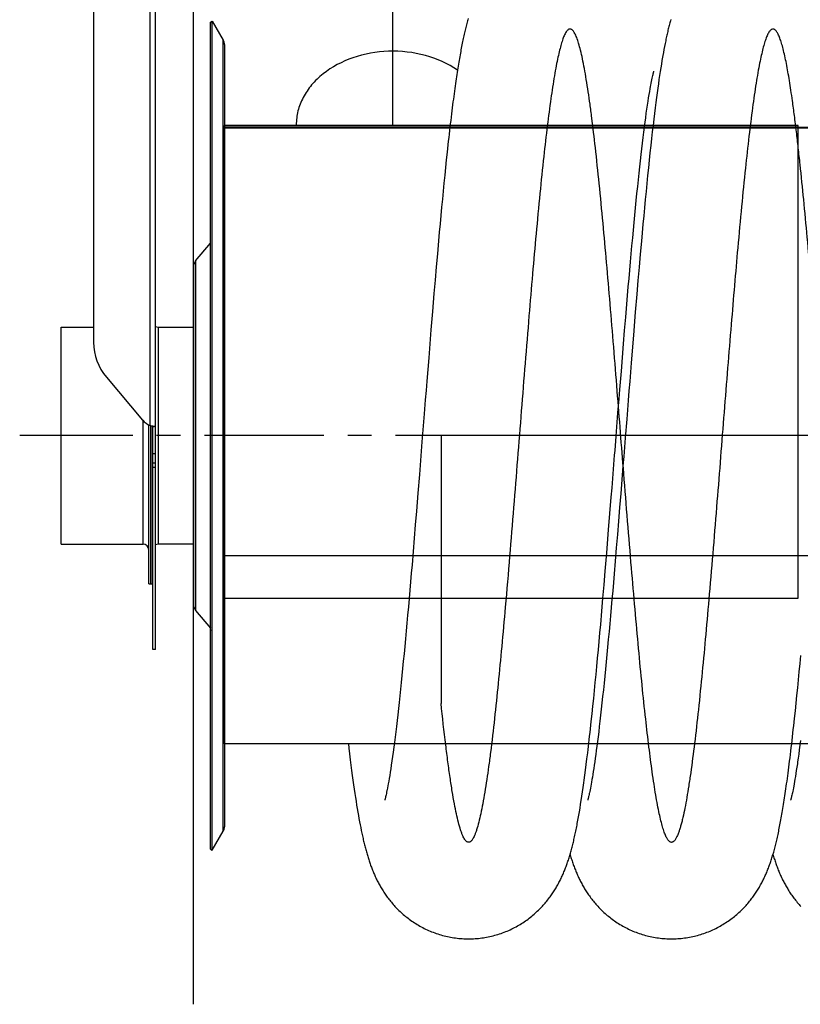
# Model space of a CAD drawing. Extents: x 0 to 420, y -81 to 390.
# Tile 12 of 18: x 150 to 207, y 165 to 236. Entities that reach past the tile are written whole.
import ezdxf

# ---------------------------------------------------------------- set-up
doc = ezdxf.new("R2010")
doc.units = 0
doc.header["$LTSCALE"] = 23.1
doc.linetypes.add('CENTER', pattern=[0.6, 0.375, -0.075, 0.075, -0.075])
for name, color, linetype in [('110528_DXF_CONTINUOUS_LINE', 7, 'CONTINUOUS'), ('110528_DXF_DIMENSION', 7, 'CONTINUOUS'), ('110534_DXF_CONTINUOUS_LINE', 7, 'CONTINUOUS'), ('110591_DXF_CONTINUOUS_LINE', 7, 'CONTINUOUS'), ('110651_DXF_CONTINUOUS_LINE', 7, 'CONTINUOUS'), ('112850_DXF_CONTINUOUS_LINE', 7, 'CONTINUOUS'), ('AG_HOSE_125_DXF_CONTINUOUS', 7, 'CONTINUOUS'), ('ASE_65_125-5_DXF_AXIS', 7, 'CONTINUOUS')]:
    doc.layers.add(name, color=color, linetype=linetype)

msp = doc.modelspace()

# ---------------------------------------------------------------- linework, layer by layer
at = {"layer": '110528_DXF_CONTINUOUS_LINE', "color": 7, "linetype": 'CONTINUOUS'}
for p, q in [((164.29894, 235.97431), (164.42885, 236.04931)), ((164.42885, 236.04931), (165.22788, 234.66534)), ((164.42885, 175.89931), (164.42885, 236.04931)), ((165.31497, 234.34015), (165.31497, 177.60847)), ((164.42885, 175.89931), (165.22788, 177.28328)), ((164.29894, 175.97431), (164.42885, 175.89931))]:
    msp.add_line(p, q, dxfattribs=at)
at = {"layer": '110528_DXF_CONTINUOUS_LINE', "color": 3, "linetype": 'CONTINUOUS'}
for p, q in [((164.29894, 175.97431), (164.29894, 235.97431)), ((163.21929, 218.65554), (164.29894, 219.94222)), ((163.06722, 218.23773), (163.06722, 193.71089)), ((163.21929, 193.29308), (164.29894, 192.0064))]:
    msp.add_line(p, q, dxfattribs=at)
at = {"layer": '110528_DXF_CONTINUOUS_LINE', "color": 9, "linetype": 'CONTINUOUS'}
for p, q in [((165.22788, 177.28328), (165.22788, 234.66534)), ((163.21929, 218.65554), (163.21929, 193.29308)), ((164.29894, 191.89016), (164.42885, 191.85495))]:
    msp.add_line(p, q, dxfattribs=at)
at = {"layer": '110528_DXF_CONTINUOUS_LINE', "color": 7, "linetype": 'CONTINUOUS'}
for centre, start, end in [((164.66497, 234.34034), 0, 30), ((164.66497, 177.60828), 330, 360)]:
    msp.add_arc(centre, 0.65, start, end, dxfattribs=at)
at = {"layer": '110528_DXF_CONTINUOUS_LINE', "color": 3, "linetype": 'CONTINUOUS'}
for centre, start, end in [((163.71722, 218.23773), 140, 180), ((163.71722, 193.71089), 180, 220)]:
    msp.add_arc(centre, 0.65, start, end, dxfattribs=at)
at = {"layer": '110528_DXF_DIMENSION', "color": 2, "linetype": 'CONTINUOUS'}
msp.add_line((163.06722, 164.72489), (163.06722, 247.22373), dxfattribs=at)
at = {"layer": '110534_DXF_CONTINUOUS_LINE', "color": 3, "linetype": 'CONTINUOUS'}
for p, q in [((155.81722, 254.52932), (155.81722, 212.7493)), ((160.31722, 206.65118), (160.31722, 254.57431)), ((156.75304, 210.20679), (159.3814, 207.10933)), ((159.3814, 207.10933), (159.38231, 207.10825)), ((160.31722, 190.47431), (160.31722, 206.65118))]:
    msp.add_line(p, q, dxfattribs=at)
at = {"layer": '110534_DXF_CONTINUOUS_LINE', "color": 9, "linetype": 'CONTINUOUS'}
for p, q in [((159.91722, 206.70843), (159.91722, 254.13378)), ((160.31722, 204.65612), (160.11722, 204.65612)), ((160.31722, 203.97431), (160.11722, 203.97431)), ((160.31722, 203.66726), (160.11722, 203.66726))]:
    msp.add_line(p, q, dxfattribs=at)
at = {"layer": '110534_DXF_CONTINUOUS_LINE', "color": 7, "linetype": 'CONTINUOUS'}
for p, q in [((160.11722, 206.65118), (160.16124, 206.65116)), ((160.11722, 190.47431), (160.11722, 206.65118)), ((160.16124, 206.65116), (160.17656, 206.65104)), ((160.17656, 206.65104), (160.19, 206.65083)), ((160.19, 206.65083), (160.20145, 206.65056)), ((160.31722, 190.47431), (160.11722, 190.47431))]:
    msp.add_line(p, q, dxfattribs=at)
msp.add_lwpolyline([(160.20145, 206.65056), (160.21079, 206.65027), (160.21243, 206.65021)], dxfattribs=at)
at = {"layer": '110534_DXF_CONTINUOUS_LINE', "color": 3, "linetype": 'CONTINUOUS'}
for centre, radius, start, end in [((159.7462, 212.75196), 3.92898, 180.0388069, 220.3755039), ((160.52435, 208.07842), 1.49849, 220.3480768, 246.0988156), ((160.36356, 208.23624), 1.59167, 253.7145544, 255.8192314), ((160.39041, 208.34031), 1.69915, 255.8011258, 256.4906309), ((160.40917, 208.42013), 1.78114, 256.5038501, 260.0494178), ((160.40336, 208.38749), 1.74799, 260.0520331, 260.6091831), ((160.39781, 208.35389), 1.71393, 260.6087719, 261.1602317), ((160.38444, 208.26664), 1.62567, 261.1533276, 262.258277), ((160.35242, 208.02449), 1.38141, 262.2213806, 263.9765391)]:
    msp.add_arc(centre, radius, start, end, dxfattribs=at)
at = {"layer": '110534_DXF_CONTINUOUS_LINE', "color": 7, "linetype": 'CONTINUOUS'}
msp.add_open_spline([(160.11722, 206.65118), (160.11722, 206.65165), (160.11506, 206.65232), (160.11222, 206.65376), (160.10638, 206.65568), (160.09519, 206.65962), (160.07637, 206.66602), (160.06036, 206.67187), (160.05128, 206.67531)], degree=3, knots=[0, 0, 0, 0, 0.02015985, 0.07230032, 0.15627635, 0.27093338, 0.58556252, 1, 1, 1, 1], dxfattribs=at)
at = {"layer": '110534_DXF_CONTINUOUS_LINE', "color": 3, "linetype": 'CONTINUOUS'}
msp.add_open_spline([(160.31722, 206.65118), (160.31722, 206.64847), (160.30327, 206.64639), (160.28561, 206.64544), (160.24927, 206.64674), (160.22293, 206.64908), (160.20746, 206.65071)], degree=3, knots=[0, 0, 0, 0, 0.07345742, 0.26683287, 0.57926332, 1, 1, 1, 1], dxfattribs=at)
at = {"layer": '110591_DXF_CONTINUOUS_LINE', "color": 7, "linetype": 'CONTINUOUS'}
for p, q in [((177.61872, 183.60931), (165.31497, 183.60931)), ((192.32984, 183.60931), (191.72264, 183.60931)), ((207.04093, 183.60931), (206.43378, 183.60931))]:
    msp.add_line(p, q, dxfattribs=at)
at = {"layer": '110651_DXF_CONTINUOUS_LINE', "color": 3, "linetype": 'CONTINUOUS'}
for p, q in [((181.66913, 228.47431), (165.31497, 228.47431)), ((196.3802, 228.47431), (195.77481, 228.47431)), ((165.31497, 194.19612), (178.69994, 194.19612)), ((192.75233, 194.19612), (193.41104, 194.19612))]:
    msp.add_line(p, q, dxfattribs=at)
at = {"layer": '112850_DXF_CONTINUOUS_LINE', "color": 7, "linetype": 'CONTINUOUS'}
for p, q in [((153.46722, 213.84931), (155.81722, 213.84931)), ((153.46722, 198.09931), (153.46722, 213.84931)), ((160.51722, 213.84931), (163.06722, 213.84931)), ((159.81722, 195.22432), (159.81722, 206.75732)), ((159.96722, 206.69473), (159.96722, 195.22434)), ((159.96722, 195.22434), (159.96722, 206.69473)), ((153.46722, 198.09931), (159.41722, 198.09931)), ((163.06722, 198.09931), (160.51722, 198.09931)), ((159.81722, 195.22431), (159.96722, 195.22431)), ((159.96722, 195.22431), (160.11722, 195.22431))]:
    msp.add_line(p, q, dxfattribs=at)
at = {"layer": '112850_DXF_CONTINUOUS_LINE', "color": 9, "linetype": 'CONTINUOUS'}
for p, q in [((160.51722, 213.84931), (160.51722, 198.09931)), ((159.41722, 198.09931), (159.41722, 207.06873))]:
    msp.add_line(p, q, dxfattribs=at)
at = {"layer": '112850_DXF_CONTINUOUS_LINE', "color": 7, "linetype": 'CONTINUOUS'}
for centre, start, end in [((160.51722, 214.24931), 240, 270), ((159.41722, 197.69931), 0, 90), ((160.51722, 197.69931), 90, 120)]:
    msp.add_arc(centre, 0.4, start, end, dxfattribs=at)
at = {"layer": 'AG_HOSE_125_DXF_CONTINUOUS', "color": 4, "linetype": 'CONTINUOUS'}
msp.add_line((177.51497, 228.5151), (177.51497, 241.79409), dxfattribs=at)
at = {"layer": 'AG_HOSE_125_DXF_CONTINUOUS', "color": 7, "linetype": 'CONTINUOUS'}
for p, q in [((197.25685, 234.42213), (197.21573, 234.21306)), ((197.13343, 233.77442), (197.09201, 233.54337)), ((197.17463, 233.99735), (197.13343, 233.77442)), ((197.21573, 234.21306), (197.17463, 233.99735)), ((196.98723, 232.92736), (196.94469, 232.66432)), ((197.02938, 233.18063), (196.98723, 232.92736)), ((196.36193, 232.08961), (196.37936, 232.16419)), ((196.37936, 232.16419), (196.39493, 232.22844)), ((196.90166, 232.39071), (196.8581, 232.10592)), ((196.94469, 232.66432), (196.90166, 232.39071)), ((196.21828, 231.3882), (196.24686, 231.53885)), ((196.24686, 231.53885), (196.27356, 231.67492)), ((196.27356, 231.67492), (196.29842, 231.79731)), ((196.29842, 231.79731), (196.32146, 231.90683)), ((196.32146, 231.90683), (196.34264, 232.0041)), ((196.34264, 232.0041), (196.36193, 232.08961)), ((196.76927, 231.50086), (196.72393, 231.17954)), ((196.81397, 231.80944), (196.76927, 231.50086)), ((196.8581, 232.10592), (196.81397, 231.80944)), ((196.06314, 230.48622), (196.10164, 230.72271)), ((196.10164, 230.72271), (196.13795, 230.93829)), ((196.13795, 230.93829), (196.17172, 231.13205)), ((196.67792, 230.84484), (196.63118, 230.49599)), ((196.72393, 231.17954), (196.67792, 230.84484)), ((195.98113, 229.95631), (196.02274, 230.22958)), ((196.02274, 230.22958), (196.06314, 230.48622)), ((196.58355, 230.13147), (196.53493, 229.75002)), ((196.63118, 230.49599), (196.58355, 230.13147)), ((195.85032, 229.04065), (195.89484, 229.36168)), ((195.89484, 229.36168), (195.93846, 229.66691)), ((195.93846, 229.66691), (195.98113, 229.95631)), ((196.48514, 229.34963), (196.43401, 228.92843)), ((196.53493, 229.75002), (196.48514, 229.34963)), ((195.75871, 228.35047), (195.80494, 228.70359)), ((195.80494, 228.70359), (195.85032, 229.04065)), ((196.43401, 228.92843), (196.38148, 228.48524)), ((170.51497, 228.5151), (170.51504, 228.47431)), ((195.66402, 227.59735), (195.7117, 227.98148)), ((195.7117, 227.98148), (195.75871, 228.35047)), ((196.32745, 228.01861), (196.27229, 227.53089)), ((196.38148, 228.48524), (196.32745, 228.01861)), ((195.567, 226.78551), (195.61576, 227.19847)), ((195.61576, 227.19847), (195.66402, 227.59735)), ((196.27229, 227.53089), (196.21619, 227.02333)), ((181.45251, 226.53766), (181.39452, 225.99054)), ((195.51786, 226.3595), (195.567, 226.78551)), ((196.15943, 226.4985), (196.10231, 225.95893)), ((196.21619, 227.02333), (196.15943, 226.4985)), ((181.39452, 225.99054), (181.33675, 225.43413)), ((195.41869, 225.47018), (195.46842, 225.92094)), ((195.46842, 225.92094), (195.51786, 226.3595)), ((196.10231, 225.95893), (196.04499, 225.40617)), ((181.33675, 225.43413), (181.27934, 224.87003)), ((195.31833, 224.532), (195.36866, 225.0072)), ((195.36866, 225.0072), (195.41869, 225.47018)), ((196.04499, 225.40617), (195.98765, 224.84232)), ((181.22229, 224.29898), (181.16558, 223.72114)), ((181.27934, 224.87003), (181.22229, 224.29898)), ((195.26767, 224.0443), (195.31833, 224.532)), ((195.98765, 224.84232), (195.93044, 224.26909)), ((181.16558, 223.72114), (181.10915, 223.13646)), ((195.21666, 223.5442), (195.26767, 224.0443)), ((195.87345, 223.68787), (195.81686, 223.10091)), ((195.93044, 224.26909), (195.87345, 223.68787)), ((181.10915, 223.13646), (181.05297, 222.54508)), ((195.11372, 222.50834), (195.16532, 223.03198)), ((195.16532, 223.03198), (195.21666, 223.5442)), ((195.81686, 223.10091), (195.76063, 222.50841)), ((181.05297, 222.54508), (180.99701, 221.94702)), ((195.06192, 221.97401), (195.11372, 222.50834)), ((195.76063, 222.50841), (195.70474, 221.9105)), ((180.99701, 221.94702), (180.94123, 221.34226)), ((194.95786, 220.87617), (195.00994, 221.42963)), ((195.00994, 221.42963), (195.06192, 221.97401)), ((195.70474, 221.9105), (195.64909, 221.30663)), ((180.8856, 220.73096), (180.8301, 220.11322)), ((180.94123, 221.34226), (180.8856, 220.73096)), ((194.9057, 220.31389), (194.95786, 220.87617)), ((195.64909, 221.30663), (195.59357, 220.6961)), ((180.8301, 220.11322), (180.74702, 219.17461)), ((194.85345, 219.743), (194.9057, 220.31389)), ((195.53814, 220.07874), (195.45508, 219.13975)), ((195.59357, 220.6961), (195.53814, 220.07874)), ((194.80108, 219.16356), (194.85345, 219.743)), ((180.74702, 219.17461), (180.66414, 218.22247)), ((194.69591, 217.97893), (194.74857, 218.57548)), ((194.74857, 218.57548), (194.80108, 219.16356)), ((195.45508, 219.13975), (195.37217, 218.18693)), ((180.66414, 218.22247), (180.58144, 217.25824)), ((194.64308, 217.3741), (194.69591, 217.97893)), ((195.37217, 218.18693), (195.28949, 217.22218)), ((180.58144, 217.25824), (180.49901, 216.28368)), ((194.59013, 216.76161), (194.64308, 217.3741)), ((195.28949, 217.22218), (195.20704, 216.24713)), ((194.53707, 216.14197), (194.59013, 216.76161)), ((180.49901, 216.28368), (180.38946, 214.97057)), ((194.48392, 215.51583), (194.53707, 216.14197)), ((195.20704, 216.24713), (195.09745, 214.93282)), ((194.40411, 214.56579), (194.48392, 215.51583)), ((180.38946, 214.97057), (180.28027, 213.64331)), ((194.32421, 213.6037), (194.40411, 214.56579)), ((195.09745, 214.93282), (194.96091, 213.27014)), ((180.28027, 213.64331), (180.11683, 211.62901)), ((194.24416, 212.63022), (194.32421, 213.6037)), ((194.96091, 213.27014), (194.79757, 211.25171)), ((194.16392, 211.64589), (194.24416, 212.63022)), ((180.11683, 211.62901), (179.98101, 209.93573)), ((194.08347, 210.65176), (194.16392, 211.64589)), ((194.79757, 211.25171), (194.68891, 209.89563)), ((193.97599, 209.3139), (194.08347, 210.65176)), ((179.98101, 209.93573), (179.92682, 209.25669)), ((193.92217, 208.64095), (193.97599, 209.3139)), ((194.68891, 209.89563), (194.63466, 209.21557)), ((179.92682, 209.25669), (179.8727, 208.57712)), ((193.84141, 207.62783), (193.92217, 208.64095)), ((194.63466, 209.21557), (194.58045, 208.53483)), ((179.79164, 207.5572), (179.6297, 205.5173)), ((193.70657, 205.93092), (193.73357, 206.27111)), ((194.36428, 205.81292), (194.3373, 205.47303)), ((179.54888, 204.50047), (179.49507, 203.82474)), ((194.2564, 204.45535), (194.20257, 203.77933)), ((179.49507, 203.82474), (179.44133, 203.15116)), ((194.20257, 203.77933), (194.14883, 203.10584)), ((179.44133, 203.15116), (179.33401, 201.81187)), ((193.40844, 202.18109), (193.48991, 203.20311)), ((194.14883, 203.10584), (194.04154, 201.76727)), ((193.35405, 201.50103), (193.40844, 202.18109)), ((179.33401, 201.81187), (179.22693, 200.48556)), ((193.1633, 199.13441), (193.35405, 201.50103)), ((194.04154, 201.76727), (193.96119, 200.77124)), ((193.96119, 200.77124), (193.88089, 199.78278)), ((179.22693, 200.48556), (179.14679, 199.50116)), ((179.14679, 199.50116), (179.06682, 198.52698)), ((193.88089, 199.78278), (193.8007, 198.80352)), ((193.02661, 197.46301), (193.1633, 199.13441)), ((193.8007, 198.80352), (193.7207, 197.8356)), ((179.06682, 198.52698), (178.98703, 197.56428)), ((178.98703, 197.56428), (178.90741, 196.6143)), ((192.91694, 196.14148), (193.02661, 197.46301)), ((193.7207, 197.8356), (193.64095, 196.88092)), ((178.90741, 196.6143), (178.85444, 195.98862)), ((193.64095, 196.88092), (193.56148, 195.94066)), ((178.85444, 195.98862), (178.80155, 195.36942)), ((192.83453, 195.16127), (192.91694, 196.14148)), ((193.56148, 195.94066), (193.5086, 195.322)), ((178.80155, 195.36942), (178.74876, 194.75699)), ((192.75194, 194.19156), (192.83453, 195.16127)), ((193.5086, 195.322), (193.4558, 194.70995)), ((178.74876, 194.75699), (178.69606, 194.15164)), ((193.4558, 194.70995), (193.40305, 194.10461)), ((178.69606, 194.15164), (178.64343, 193.55359)), ((192.66909, 193.23287), (192.75194, 194.19156)), ((193.40305, 194.10461), (193.35035, 193.50634)), ((178.59088, 192.96313), (178.53842, 192.38062)), ((178.64343, 193.55359), (178.59088, 192.96313)), ((192.58592, 192.28556), (192.66909, 193.23287)), ((193.29774, 192.9157), (193.24527, 192.33353)), ((193.35035, 193.50634), (193.29774, 192.9157)), ((178.53842, 192.38062), (178.48609, 191.80662)), ((192.53025, 191.66052), (192.58592, 192.28556)), ((193.24527, 192.33353), (193.19296, 191.76041)), ((178.48609, 191.80662), (178.4339, 191.24171)), ((192.47443, 191.04133), (192.53025, 191.66052)), ((193.19296, 191.76041), (193.14087, 191.19706)), ((178.4339, 191.24171), (178.38188, 190.68634)), ((192.41845, 190.42863), (192.47443, 191.04133)), ((193.14087, 191.19706), (193.08899, 190.64374)), ((178.33007, 190.14104), (178.27847, 189.60617)), ((178.38188, 190.68634), (178.33007, 190.14104)), ((192.36239, 189.82334), (192.41845, 190.42863)), ((193.03731, 190.10052), (192.98578, 189.5671)), ((193.08899, 190.64374), (193.03731, 190.10052)), ((207.03749, 189.43902), (207.09341, 190.0372)), ((178.27847, 189.60617), (178.22709, 189.08199)), ((192.30629, 189.22632), (192.36239, 189.82334)), ((192.98578, 189.5671), (192.93438, 189.04331)), ((206.98143, 188.84822), (207.03749, 189.43902)), ((178.17592, 188.56859), (178.12497, 188.06622)), ((178.22709, 189.08199), (178.17592, 188.56859)), ((192.19385, 188.05755), (192.25012, 188.63778)), ((192.25012, 188.63778), (192.30629, 189.22632)), ((192.93438, 189.04331), (192.88306, 188.52923)), ((206.92519, 188.26495), (206.98143, 188.84822)), ((178.12497, 188.06622), (178.07425, 187.5751)), ((192.13725, 187.48367), (192.19385, 188.05755)), ((192.8318, 188.02468), (192.78077, 187.53137)), ((192.88306, 188.52923), (192.8318, 188.02468)), ((206.86878, 187.68952), (206.92519, 188.26495)), ((178.07425, 187.5751), (178.02375, 187.09536)), ((192.08017, 186.9153), (192.13725, 187.48367)), ((192.78077, 187.53137), (192.73006, 187.05034)), ((206.81216, 187.12207), (206.86878, 187.68952)), ((177.97356, 186.62774), (177.92371, 186.17271)), ((178.02375, 187.09536), (177.97356, 186.62774)), ((192.02236, 186.35053), (192.08017, 186.9153)), ((192.67982, 186.58317), (192.63018, 186.13107)), ((192.73006, 187.05034), (192.67982, 186.58317)), ((206.69805, 186.01013), (206.7553, 186.56257)), ((206.7553, 186.56257), (206.81216, 187.12207)), ((177.87425, 185.73086), (177.82524, 185.30269)), ((177.92371, 186.17271), (177.87425, 185.73086)), ((191.96384, 185.79028), (192.02236, 186.35053)), ((192.63018, 186.13107), (192.58126, 185.69482)), ((206.64031, 185.46436), (206.69805, 186.01013)), ((177.82524, 185.30269), (177.77671, 184.88838)), ((192.53321, 185.27562), (192.48615, 184.87421)), ((192.58126, 185.69482), (192.53321, 185.27562)), ((177.72868, 184.48798), (177.68112, 184.1013)), ((177.77671, 184.88838), (177.72868, 184.48798)), ((192.44016, 184.491), (192.3954, 184.12676)), ((192.48615, 184.87421), (192.44016, 184.491)), ((174.29781, 183.60931), (174.33199, 183.31724)), ((177.63405, 183.72833), (177.58746, 183.36897)), ((177.68112, 184.1013), (177.63405, 183.72833)), ((192.35197, 183.78178), (192.30988, 183.45555)), ((192.3954, 184.12676), (192.35197, 183.78178)), ((207.07413, 183.86877), (207.02966, 183.52197)), ((174.33199, 183.31724), (174.38394, 182.88228)), ((174.38394, 182.88228), (174.43475, 182.46701)), ((177.54142, 183.02366), (177.49606, 182.69321)), ((177.58746, 183.36897), (177.54142, 183.02366)), ((191.59382, 182.53266), (191.64731, 182.9719)), ((192.22946, 182.85482), (192.19104, 182.57848)), ((192.26906, 183.1469), (192.22946, 182.85482)), ((192.30988, 183.45555), (192.26906, 183.1469)), ((206.94424, 182.8813), (206.90331, 182.58648)), ((206.98637, 183.193), (206.94424, 182.8813)), ((207.02966, 183.52197), (206.98637, 183.193)), ((174.43475, 182.46701), (174.48448, 182.07036)), ((177.45167, 182.37944), (177.40856, 182.08407)), ((177.49606, 182.69321), (177.45167, 182.37944)), ((191.54158, 182.11456), (191.59382, 182.53266)), ((192.1537, 182.31681), (192.11735, 182.06873)), ((192.19104, 182.57848), (192.1537, 182.31681)), ((206.84426, 182.17544), (206.80647, 181.9216)), ((174.48448, 182.07036), (174.5332, 181.69136)), ((174.5332, 181.69136), (174.58097, 181.32886)), ((177.3272, 181.55236), (177.28945, 181.31746)), ((177.36695, 181.80791), (177.3272, 181.55236)), ((177.40856, 182.08407), (177.36695, 181.80791)), ((191.4404, 181.33582), (191.49049, 181.71619)), ((191.49049, 181.71619), (191.54158, 182.11456)), ((192.04762, 181.6116), (192.01433, 181.40231)), ((192.08198, 181.83374), (192.04762, 181.6116)), ((192.11735, 182.06873), (192.08198, 181.83374)), ((206.73476, 181.46023), (206.70089, 181.25183)), ((206.76997, 181.68335), (206.73476, 181.46023)), ((206.80647, 181.9216), (206.76997, 181.68335)), ((174.58097, 181.32886), (174.6279, 180.98174)), ((174.6279, 180.98174), (174.67404, 180.64919)), ((177.18848, 180.72803), (177.1588, 180.56606)), ((177.22012, 180.90648), (177.18848, 180.72803)), ((177.25376, 181.10254), (177.22012, 180.90648)), ((177.28945, 181.31746), (177.25376, 181.10254)), ((191.319, 180.45584), (191.36695, 180.79626)), ((191.92133, 180.84997), (191.89281, 180.69053)), ((191.95112, 181.02159), (191.92133, 180.84997)), ((191.98215, 181.20569), (191.95112, 181.02159)), ((192.01433, 181.40231), (191.98215, 181.20569)), ((206.60776, 180.71184), (206.57978, 180.55953)), ((206.63732, 180.8778), (206.60776, 180.71184)), ((206.66839, 181.05778), (206.63732, 180.8778)), ((206.70089, 181.25183), (206.66839, 181.05778)), ((174.67404, 180.64919), (174.71946, 180.33033)), ((174.71946, 180.33033), (174.76422, 180.02447)), ((174.76422, 180.02447), (174.80835, 179.73101)), ((177.04762, 180.00952), (177.02765, 179.91882)), ((177.06928, 180.11133), (177.04762, 180.00952)), ((177.09267, 180.22497), (177.06928, 180.11133)), ((177.1588, 180.56606), (177.131, 180.41926)), ((191.22528, 179.81785), (191.2718, 180.12998)), ((191.2718, 180.12998), (191.319, 180.45584)), ((191.76106, 180.02036), (191.74209, 179.93381)), ((191.81529, 180.28236), (191.79242, 180.16936)), ((191.8397, 180.40681), (191.81529, 180.28236)), ((191.86557, 180.54281), (191.8397, 180.40681)), ((191.89281, 180.69053), (191.86557, 180.54281)), ((206.48427, 180.07705), (206.46438, 179.98447)), ((206.5057, 180.17998), (206.48427, 180.07705)), ((206.52874, 180.2942), (206.5057, 180.17998)), ((206.55342, 180.42043), (206.52874, 180.2942)), ((206.57978, 180.55953), (206.55342, 180.42043)), ((174.80835, 179.73101), (174.85191, 179.44929)), ((174.85191, 179.44929), (174.89496, 179.17857)), ((176.93547, 179.54752), (176.93209, 179.53608)), ((176.97809, 179.70803), (176.96518, 179.65696)), ((176.99285, 179.76849), (176.97809, 179.70803)), ((177.00938, 179.83862), (176.99285, 179.76849)), ((177.02765, 179.91882), (177.00938, 179.83862)), ((191.13411, 179.2321), (191.1794, 179.51877)), ((191.1794, 179.51877), (191.22528, 179.81785)), ((191.64725, 179.54981), (191.64374, 179.53786)), ((191.67044, 179.63448), (191.66094, 179.59879)), ((191.68163, 179.67789), (191.67044, 179.63448)), ((191.69442, 179.72924), (191.68163, 179.67789)), ((191.70879, 179.78877), (191.69442, 179.72924)), ((191.72468, 179.85681), (191.70879, 179.78877)), ((191.74209, 179.93381), (191.72468, 179.85681)), ((206.38777, 179.65842), (206.37723, 179.61809)), ((206.39995, 179.70662), (206.38777, 179.65842)), ((206.41374, 179.76298), (206.39995, 179.70662)), ((206.42908, 179.8278), (206.41374, 179.76298)), ((206.44597, 179.90153), (206.42908, 179.8278)), ((206.46438, 179.98447), (206.44597, 179.90153)), ((174.89496, 179.17857), (174.93755, 178.91824)), ((174.93755, 178.91824), (174.97976, 178.66761)), ((174.97976, 178.66761), (175.02167, 178.42603)), ((191.08933, 178.95702), (191.13411, 179.2321)), ((175.02167, 178.42603), (175.06334, 178.19294)), ((175.06334, 178.19294), (175.10486, 177.9677)), ((175.10486, 177.9677), (175.1463, 177.74983)), ((175.1463, 177.74983), (175.18773, 177.53885)), ((175.18773, 177.53885), (175.22925, 177.33416))]:
    msp.add_line(p, q, dxfattribs=at)
at = {"layer": 'AG_HOSE_125_DXF_CONTINUOUS', "color": 9, "linetype": 'CONTINUOUS'}
for p, q in [((206.91497, 228.47431), (165.31497, 228.47431)), ((165.31497, 183.60931), (165.31497, 228.47431)), ((165.31497, 228.36824), (206.91497, 228.36824)), ((227.31497, 228.33931), (165.31497, 228.33931)), ((165.31497, 228.30604), (227.31497, 228.30604)), ((206.91497, 194.19612), (206.91497, 228.47431)), ((214.11497, 205.97431), (181.01497, 205.97431)), ((181.01497, 205.97431), (181.01497, 186.55324)), ((165.31497, 197.28069), (227.31497, 197.28069)), ((165.31497, 194.19612), (206.91497, 194.19612)), ((227.31497, 183.60931), (165.31497, 183.60931))]:
    msp.add_line(p, q, dxfattribs=at)
at = {"layer": 'AG_HOSE_125_DXF_CONTINUOUS', "color": 7, "linetype": 'CONTINUOUS'}
for points in [[(182.97566, 236.23482), (182.9506, 236.14618), (182.92577, 236.05645), (182.90116, 235.96565), (182.87677, 235.87374), (182.85257, 235.78068), (182.82857, 235.68646), (182.80476, 235.59109), (182.78112, 235.49448), (182.75762, 235.39651), (182.73425, 235.29716), (182.71099, 235.19636), (182.68782, 235.09397), (182.66472, 234.98992), (182.64168, 234.88419), (182.61871, 234.77677), (182.59581, 234.66765), (182.57295, 234.55676), (182.55013, 234.44397), (182.52732, 234.32925), (182.50453, 234.21254), (182.48173, 234.09376), (182.45892, 233.97285), (182.4361, 233.84977), (182.41325, 233.7244), (182.39036, 233.59671), (182.36743, 233.46664), (182.34443, 233.33399), (182.32134, 233.19872), (182.29818, 233.06076), (182.2749, 232.91996), (182.25152, 232.77622), (182.22803, 232.62953), (182.20441, 232.47973), (182.18067, 232.32684), (182.15679, 232.17074), (182.13274, 232.01111), (182.10852, 231.84792), (182.08411, 231.68106), (182.05947, 231.51011), (182.0346, 231.33498), (182.00949, 231.1556), (181.98409, 230.97153), (181.9584, 230.78267), (181.93241, 230.58894), (181.90608, 230.38987), (181.87937, 230.18511), (181.85233, 229.9748), (181.82498, 229.7592), (181.79732, 229.5381), (181.76936, 229.31153), (181.74118, 229.08015), (181.71278, 228.8439), (181.68416, 228.60272), (181.65544, 228.35746), (181.62661, 228.10815), (181.59766, 227.85471), (181.56868, 227.59781), (181.53965, 227.33753), (181.51059, 227.0738), (181.45251, 226.53766)], [(197.66585, 236.16126), (197.6428, 236.07832), (197.61999, 235.99466), (197.59743, 235.91026), (197.57507, 235.82505), (197.55292, 235.73899), (197.53096, 235.65206), (197.50917, 235.56419), (197.48753, 235.47534), (197.46605, 235.38549), (197.44469, 235.29457), (197.42346, 235.20255), (197.40234, 235.1094), (197.38133, 235.01507), (197.3604, 234.91952), (197.33956, 234.82272), (197.31879, 234.72461), (197.2981, 234.62519), (197.25685, 234.42213)], [(197.09201, 233.54337), (197.07121, 233.42467), (197.02938, 233.18063)], [(196.39493, 232.22844), (196.40866, 232.2831), (196.41479, 232.30686), (196.42043, 232.32831), (196.42556, 232.34746), (196.43015, 232.36428), (196.43418, 232.37878), (196.43765, 232.39102), (196.44054, 232.401), (196.44221, 232.4067)], [(196.17172, 231.13205), (196.2033, 231.30717), (196.21828, 231.3882)], [(179.8727, 208.57712), (179.84567, 208.23724), (179.79164, 207.5572)], [(194.58045, 208.53483), (194.55337, 208.19436), (194.49929, 207.5136)], [(193.73357, 206.27111), (193.78753, 206.95025), (193.81448, 207.28925), (193.84141, 207.62783)], [(194.49929, 207.5136), (194.47227, 207.17328), (194.36428, 205.81292)], [(193.59835, 204.56754), (193.62544, 204.90868), (193.70657, 205.93092)], [(179.6297, 205.5173), (179.57581, 204.83902), (179.54888, 204.50047)], [(194.3373, 205.47303), (194.28336, 204.7942), (194.2564, 204.45535)], [(193.48991, 203.20311), (193.51703, 203.54412), (193.54415, 203.88521), (193.59835, 204.56754)], [(191.64731, 182.9719), (191.6746, 183.20023), (191.70225, 183.43443), (191.73026, 183.6747), (191.7587, 183.92165), (191.78751, 184.17488), (191.81654, 184.43313), (191.84581, 184.69659), (191.87529, 184.96516), (191.9048, 185.237), (191.96384, 185.79028)], [(197.72145, 169.47435), (197.82684, 169.47512), (197.94732, 169.4779), (198.06771, 169.48269), (198.18799, 169.48951), (198.30812, 169.49833), (198.42807, 169.50917), (198.54779, 169.52201), (198.66726, 169.53685), (198.78644, 169.55369), (198.90528, 169.57251), (199.02377, 169.59331), (199.14184, 169.61609), (199.25948, 169.64082), (199.37665, 169.6675), (199.49327, 169.69611), (199.60931, 169.72665), (199.72475, 169.75908), (199.8395, 169.79339), (199.95353, 169.82956), (200.06682, 169.86757), (200.17929, 169.90738), (200.29091, 169.94898), (200.40166, 169.99234), (200.51145, 170.03743), (200.62028, 170.08421), (200.7281, 170.13267), (200.83486, 170.18276), (200.94054, 170.23445), (201.04511, 170.28771), (201.14848, 170.34247), (201.25064, 170.39872), (201.35158, 170.45642), (201.45119, 170.51548), (201.54945, 170.57586), (201.64635, 170.63753), (201.7418, 170.70041), (201.8358, 170.76444), (201.92834, 170.8296), (202.01931, 170.89577), (202.10873, 170.96291), (202.19659, 171.03099), (202.28282, 171.0999), (202.3674, 171.16958), (202.45036, 171.24), (202.53167, 171.31108), (202.61133, 171.38279), (202.68937, 171.45507), (202.76577, 171.52788), (202.84056, 171.60119), (202.91376, 171.67494), (202.9853, 171.74904), (203.05522, 171.82345), (203.12354, 171.89812), (203.19018, 171.97294), (203.25519, 172.04785), (203.31858, 172.12283), (203.38031, 172.19776), (203.44041, 172.27258), (203.49891, 172.34727), (203.55582, 172.42177), (203.61113, 172.49597), (203.66492, 172.56992), (203.71733, 172.64374), (203.76838, 172.71739), (203.81812, 172.79086), (203.86669, 172.86434), (203.91412, 172.9378), (203.96044, 173.01124), (204.00578, 173.08481), (204.05017, 173.15855), (204.09362, 173.23242), (204.13621, 173.30653), (204.17797, 173.38092), (204.21892, 173.45556), (204.25906, 173.53045), (204.29841, 173.6056), (204.337, 173.68102), (204.37483, 173.75668), (204.41192, 173.83262), (204.44828, 173.90882), (204.48393, 173.98528), (204.51889, 174.06201), (204.55318, 174.13903), (204.5868, 174.21632), (204.61978, 174.29391), (204.65214, 174.37182), (204.6839, 174.45005), (204.71508, 174.52864), (204.74571, 174.60761), (204.77579, 174.68696), (204.80535, 174.76672), (204.8344, 174.84692), (204.86297, 174.92759), (204.89108, 175.00873), (204.91875, 175.09041), (204.94603, 175.17276), (204.97295, 175.25582), (204.99953, 175.33963), (205.02581, 175.42434), (205.05181, 175.50999), (205.07755, 175.59663), (205.10305, 175.68437), (205.12836, 175.77328), (205.15347, 175.8634), (205.17838, 175.95474), (205.20312, 176.04737), (205.22769, 176.14133), (205.25211, 176.23663), (205.27637, 176.33333), (205.30051, 176.43147), (205.32451, 176.53109), (205.34839, 176.63223), (205.37217, 176.73496), (205.39587, 176.83935), (205.41948, 176.94545), (205.44304, 177.05331), (205.46654, 177.16306), (205.49002, 177.27474), (205.51347, 177.38841), (205.53691, 177.50419), (205.56036, 177.62213), (205.58382, 177.74229), (205.60729, 177.86472), (205.63078, 177.98946), (205.65429, 178.11659), (205.67785, 178.24618), (205.70146, 178.37827), (205.72511, 178.51294), (205.74884, 178.65036), (205.77266, 178.79059), (205.79656, 178.93367), (205.82057, 179.07974), (205.84468, 179.22886), (205.8689, 179.38109), (205.89325, 179.53659), (205.91774, 179.6954), (205.94236, 179.85759), (205.96714, 180.02337), (205.99206, 180.19269), (206.01716, 180.36572), (206.0425, 180.54308), (206.06809, 180.7248), (206.09393, 180.91102), (206.12011, 181.10245), (206.14663, 181.29925), (206.17349, 181.50149), (206.20076, 181.70983), (206.22849, 181.92466), (206.25663, 182.14587), (206.28518, 182.37344), (206.3142, 182.60803), (206.34362, 182.84923), (206.37323, 183.09537), (206.40302, 183.34651), (206.43301, 183.60268), (206.46297, 183.86199), (206.49289, 184.12423), (206.52277, 184.38953), (206.55247, 184.65642), (206.58192, 184.92427), (206.64031, 185.46436)], [(206.90331, 182.58648), (206.86363, 182.30836), (206.84426, 182.17544)], [(191.36695, 180.79626), (191.39122, 180.97212), (191.4404, 181.33582)], [(177.131, 180.41926), (177.105, 180.28641), (177.09267, 180.22497)], [(191.79242, 180.16936), (191.77111, 180.06737), (191.76106, 180.02036)], [(176.96518, 179.65696), (176.95418, 179.61494), (176.94941, 179.59724), (176.94516, 179.58169), (176.94141, 179.56825), (176.93818, 179.55688), (176.93547, 179.54752)], [(191.66094, 179.59879), (191.65318, 179.57062), (191.64998, 179.55931), (191.64725, 179.54981)], [(206.37723, 179.61809), (206.36843, 179.58554), (206.3647, 179.57212), (206.36145, 179.5606), (206.35868, 179.55095), (206.3564, 179.54314), (206.3546, 179.5371), (206.35331, 179.5328), (206.35256, 179.53038)], [(183.01021, 169.47433), (183.11601, 169.47511), (183.2369, 169.47791), (183.35771, 169.48274), (183.47842, 169.4896), (183.59898, 169.49849), (183.71935, 169.50941), (183.83949, 169.52234), (183.95938, 169.53729), (184.07896, 169.55424), (184.1982, 169.57319), (184.31706, 169.59414), (184.4355, 169.61706), (184.55349, 169.64196), (184.67099, 169.66881), (184.78794, 169.6976), (184.90431, 169.72833), (185.02007, 169.76097), (185.13516, 169.7955), (185.24954, 169.8319), (185.36319, 169.87017), (185.47604, 169.91026), (185.58808, 169.95217), (185.69926, 169.99586), (185.8095, 170.0413), (185.91878, 170.08847), (186.02707, 170.13733), (186.13428, 170.18783), (186.24038, 170.23994), (186.34536, 170.29363), (186.44912, 170.34885), (186.55166, 170.40554), (186.65294, 170.4637), (186.75289, 170.52323), (186.8515, 170.58411), (186.94875, 170.6463), (187.04456, 170.70971), (187.13894, 170.77432), (187.23187, 170.84009), (187.3232, 170.90686), (187.41295, 170.97461), (187.50111, 171.0433), (187.58753, 171.11274), (187.67218, 171.18287), (187.75511, 171.25367), (187.83633, 171.32507), (187.91581, 171.39701), (187.99359, 171.46948), (188.06975, 171.54246), (188.14433, 171.61597), (188.21732, 171.68992), (188.28867, 171.76423), (188.35842, 171.83887), (188.42658, 171.9138), (188.49308, 171.98886), (188.55793, 172.06402), (188.62117, 172.13924), (188.68275, 172.2144), (188.74267, 172.28943), (188.801, 172.36432), (188.85771, 172.43897), (188.91278, 172.51329), (188.96631, 172.58731), (189.01846, 172.66117), (189.06924, 172.73484), (189.11869, 172.80832), (189.16702, 172.88183), (189.21425, 172.9554), (189.2604, 173.02898), (189.30563, 173.10279), (189.34997, 173.17686), (189.39341, 173.25116), (189.43607, 173.32584), (189.47799, 173.40097), (189.51915, 173.47648), (189.55953, 173.55231), (189.59913, 173.62847), (189.63799, 173.70496), (189.67603, 173.78165), (189.71329, 173.85853), (189.74979, 173.93563), (189.78549, 174.01283), (189.82042, 174.09014), (189.8546, 174.16758), (189.88803, 174.2451), (189.92072, 174.32268), (189.95271, 174.40037), (189.98405, 174.47822), (190.01476, 174.55626), (190.04486, 174.6345), (190.07441, 174.71303), (190.10341, 174.79188), (190.1319, 174.87106), (190.15991, 174.95067), (190.18747, 175.03073), (190.2146, 175.11127), (190.24132, 175.19236), (190.26766, 175.27403), (190.29363, 175.35631), (190.31925, 175.43924), (190.34454, 175.52284), (190.36952, 175.60716), (190.3942, 175.69223), (190.4186, 175.77809), (190.44274, 175.86478), (190.46662, 175.95234), (190.49028, 176.04082), (190.51372, 176.13026), (190.53695, 176.22069), (190.55999, 176.31215), (190.58285, 176.40469), (190.60555, 176.49836), (190.62811, 176.5932), (190.65052, 176.68926), (190.67283, 176.78661), (190.69502, 176.88531), (190.71712, 176.98539), (190.73915, 177.08693), (190.7611, 177.18996), (190.783, 177.29453), (190.80484, 177.40071), (190.82665, 177.50852), (190.84841, 177.61801), (190.87017, 177.72932), (190.89192, 177.84247), (190.91367, 177.9575), (190.93545, 178.07458), (190.95725, 178.19373), (190.97909, 178.315), (191.00099, 178.43856), (191.02295, 178.56446), (191.04498, 178.69273), (191.08933, 178.95702)], [(175.22925, 177.33416), (175.25007, 177.23399), (175.27096, 177.13518), (175.29192, 177.03772), (175.31296, 176.94153), (175.33408, 176.84658), (175.35531, 176.75285), (175.37665, 176.66026), (175.39811, 176.56878), (175.4197, 176.47837), (175.44145, 176.38897), (175.46336, 176.30053), (175.48545, 176.21303), (175.50773, 176.12643), (175.53021, 176.04069), (175.5529, 175.95579), (175.57582, 175.87165), (175.599, 175.78825), (175.62243, 175.70556), (175.64615, 175.6235), (175.67018, 175.54204), (175.69452, 175.46115), (175.71921, 175.38078), (175.74426, 175.30088), (175.76969, 175.22145), (175.79553, 175.14241), (175.82179, 175.06375), (175.8485, 174.98543), (175.87569, 174.9074), (175.90338, 174.82964), (175.93158, 174.75213), (175.96033, 174.67484), (175.98965, 174.59773), (176.01956, 174.52079), (176.05007, 174.44404), (176.08121, 174.36744), (176.113, 174.29098), (176.14544, 174.21471), (176.17856, 174.13858), (176.21238, 174.06261), (176.24687, 173.98687), (176.28206, 173.91136), (176.31796, 173.83605), (176.35458, 173.76099), (176.39191, 173.6862), (176.42999, 173.61164), (176.46888, 173.53723), (176.50858, 173.46299), (176.54913, 173.38891), (176.59059, 173.31487), (176.63299, 173.24089), (176.67636, 173.16696), (176.72077, 173.09299), (176.76627, 173.01897), (176.81286, 172.94493), (176.86062, 172.8708), (176.90957, 172.7966), (176.95975, 172.72234), (177.01122, 172.64798), (177.06402, 172.57352), (177.11816, 172.499), (177.17375, 172.42436), (177.23081, 172.3496), (177.28937, 172.27478), (177.34945, 172.19992), (177.4111, 172.12504), (177.47434, 172.05018), (177.53915, 171.97543), (177.60556, 171.90081), (177.6736, 171.82635), (177.74325, 171.75215), (177.81453, 171.67825), (177.88745, 171.60467), (177.96201, 171.5315), (178.03821, 171.45878), (178.11607, 171.38654), (178.19559, 171.31486), (178.27677, 171.24378), (178.35963, 171.17334), (178.44414, 171.10361), (178.53032, 171.03462), (178.61818, 170.96643), (178.70764, 170.89915), (178.79871, 170.8328), (178.89139, 170.76745), (178.98555, 170.7032), (179.0812, 170.64011), (179.17833, 170.57821), (179.27681, 170.51762), (179.37663, 170.45836), (179.4778, 170.40047), (179.5802, 170.34403), (179.68382, 170.28907), (179.78865, 170.23563), (179.8946, 170.18377), (180.00164, 170.13351), (180.10976, 170.08489), (180.21884, 170.03797), (180.32888, 169.99276), (180.43984, 169.9493), (180.55164, 169.90762), (180.66424, 169.86775), (180.77764, 169.82969), (180.89176, 169.79349), (181.00658, 169.75916), (181.12207, 169.7267), (181.23818, 169.69615), (181.35486, 169.66752), (181.47209, 169.64082), (181.58981, 169.61607), (181.70799, 169.59328), (181.8266, 169.57246), (181.94557, 169.55362), (182.06489, 169.53678), (182.18451, 169.52192), (182.30437, 169.50908), (182.42446, 169.49824), (182.54473, 169.48942), (182.66512, 169.48262), (182.7856, 169.47784), (182.90614, 169.47509), (183.01021, 169.47433)], [(190.36581, 175.59463), (190.37679, 175.55722), (190.40324, 175.46907), (190.42997, 175.38194), (190.45699, 175.29581), (190.48435, 175.21053), (190.51206, 175.12604), (190.54016, 175.04233), (190.56865, 174.95931), (190.59758, 174.87694), (190.62695, 174.7952), (190.65678, 174.71406), (190.68708, 174.63351), (190.71788, 174.55349), (190.74921, 174.47395), (190.7811, 174.39486), (190.81355, 174.31619), (190.8466, 174.23793), (190.88027, 174.16002), (190.91457, 174.08248), (190.94949, 174.00536), (190.98504, 173.92865), (191.02124, 173.85233), (191.05806, 173.77648), (191.0955, 173.70113), (191.13359, 173.62622), (191.17239, 173.55163), (191.21192, 173.4774), (191.2522, 173.40347), (191.29336, 173.32964), (191.33541, 173.25592), (191.3784, 173.1823), (191.42248, 173.10854), (191.46769, 173.03462), (191.51406, 172.96057), (191.56172, 172.88623), (191.61076, 172.81154), (191.66117, 172.7366), (191.71295, 172.66145), (191.76616, 172.58611), (191.82081, 172.51061), (191.87688, 172.43504), (191.9344, 172.35943), (191.9934, 172.28382), (192.05386, 172.20827), (192.11581, 172.13283), (192.17927, 172.05752), (192.24427, 171.98237), (192.31083, 171.90741), (192.37898, 171.83267), (192.44874, 171.75819), (192.52014, 171.684), (192.5932, 171.61014), (192.66792, 171.53667), (192.74434, 171.4636), (192.82245, 171.39101), (192.9022, 171.319), (192.98362, 171.2476), (193.0667, 171.17686), (193.15139, 171.10688), (193.23769, 171.03771), (193.32561, 170.96939), (193.4151, 170.90199), (193.50615, 170.83558), (193.59877, 170.77017), (193.69288, 170.70588), (193.78848, 170.64273), (193.88557, 170.58077), (193.98403, 170.52009), (194.08387, 170.46074), (194.18507, 170.40274), (194.28752, 170.3462), (194.39119, 170.29113), (194.49608, 170.23758), (194.60208, 170.18562), (194.70916, 170.13527), (194.81731, 170.08656), (194.92644, 170.03954), (195.03654, 169.99424), (195.14758, 169.95068), (195.25948, 169.9089), (195.3722, 169.86892), (195.48573, 169.83076), (195.59999, 169.79446), (195.71495, 169.76002), (195.83058, 169.72748), (195.94683, 169.69684), (196.06366, 169.66813), (196.18105, 169.64135), (196.29893, 169.61653), (196.41727, 169.59367), (196.53605, 169.57279), (196.6552, 169.55389), (196.77468, 169.53699), (196.89448, 169.52209), (197.01452, 169.50921), (197.13479, 169.49834), (197.25523, 169.48949), (197.37581, 169.48267), (197.49647, 169.47787), (197.6172, 169.47511), (197.72146, 169.47435)], [(205.07693, 175.59454), (205.09564, 175.53121), (205.12153, 175.44546), (205.1477, 175.36065), (205.17417, 175.2767), (205.20099, 175.19349), (205.22817, 175.11099), (205.25574, 175.02914), (205.28377, 174.94776), (205.31229, 174.86678), (205.34132, 174.7862), (205.37091, 174.70591), (205.40107, 174.62591), (205.43185, 174.54614), (205.46328, 174.46653), (205.49542, 174.38698), (205.52828, 174.30753), (205.56183, 174.22832), (205.59609, 174.14928), (205.63109, 174.07044), (205.66673, 173.99203), (205.70304, 173.91402), (205.74003, 173.83639), (205.77757, 173.75944), (205.81563, 173.68326), (205.85426, 173.60771), (205.89349, 173.53274), (205.93327, 173.45846), (205.97367, 173.38474), (206.0149, 173.3112), (206.05701, 173.23781), (206.09999, 173.16461), (206.14404, 173.0913), (206.18919, 173.01787), (206.23546, 172.94435), (206.28301, 172.87056), (206.33191, 172.79645), (206.38214, 172.72211), (206.43379, 172.6475), (206.48693, 172.57257), (206.54156, 172.49743), (206.5976, 172.42221), (206.65509, 172.34696), (206.71405, 172.27169), (206.77447, 172.1965), (206.83634, 172.12144), (206.89972, 172.04651), (206.96464, 171.97173), (207.03112, 171.89712), (207.0992, 171.82273)]]:
    msp.add_lwpolyline(points, dxfattribs=at)
msp.add_arc((174.60244, 228.51511), 4.08747, 180.0000913, 180.571917, dxfattribs=at)
at = {"layer": 'AG_HOSE_125_DXF_CONTINUOUS', "color": 9, "linetype": 'CONTINUOUS'}
msp.add_open_spline([(214.11497, 183.76908), (214.05086, 183.23735), (213.92415, 182.23282), (213.74964, 181), (213.60506, 180.08801), (213.49594, 179.45602), (213.38692, 178.88208), (213.27805, 178.36744), (213.16932, 177.91323), (213.06085, 177.5203), (212.95267, 177.18938), (212.8573, 176.95123), (212.77755, 176.79109), (212.71852, 176.69123), (212.65945, 176.60988), (212.60013, 176.54695), (212.54016, 176.50243), (212.4789, 176.47687), (212.41647, 176.47165), (212.35632, 176.48689), (212.29924, 176.51933), (212.24421, 176.56695), (212.18954, 176.63032), (212.11171, 176.74336), (212.01707, 176.92719), (211.90535, 177.20723), (211.79069, 177.56379), (211.67333, 177.99966), (211.55565, 178.50719), (211.38955, 179.32198), (211.18673, 180.51032), (210.94488, 182.18629), (210.69653, 184.17518), (210.45642, 186.33879), (210.22769, 188.59011), (210.00316, 190.95484), (209.77269, 193.52691), (209.45274, 197.26891), (209.04587, 202.28723), (208.5682, 208.33917), (208.15612, 213.46965), (207.82429, 217.41338), (207.56885, 220.31324), (207.31357, 223.04016), (207.09484, 225.20417), (206.91628, 226.8408), (206.77955, 228.02449), (206.63931, 229.16082), (206.50546, 230.16382), (206.38311, 231.01035), (206.2739, 231.71153), (206.16477, 232.35636), (206.05316, 232.95724), (205.93883, 233.50936), (205.82119, 234.0079), (205.7039, 234.4347), (205.58703, 234.78875), (205.48482, 235.03617), (205.40094, 235.19524), (205.34191, 235.28853), (205.28279, 235.36335), (205.22331, 235.41977), (205.16294, 235.45766), (205.09954, 235.47662), (205.03309, 235.47308), (204.96636, 235.44512), (204.90139, 235.39496), (204.83722, 235.32331), (204.77332, 235.23013), (204.70946, 235.11529), (204.64555, 234.9787), (204.55946, 234.7654), (204.4563, 234.45589), (204.33899, 234.0331), (204.22138, 233.53842), (204.09965, 232.95444), (203.97469, 232.27844), (203.84681, 231.50837), (203.71878, 230.66133), (203.54154, 229.38624), (203.32306, 227.62019), (203.06039, 225.2354), (202.79079, 222.53255), (202.52942, 219.69597), (202.28079, 216.84087), (202.03772, 213.93605), (201.78826, 210.86452), (201.44681, 206.58274), (201.01436, 201.10973), (200.57496, 195.74063), (200.2114, 191.61464), (199.94992, 188.82228), (199.68222, 186.18372), (199.40731, 183.74664), (199.17021, 181.90777), (198.97725, 180.60292), (198.8373, 179.74639), (198.69583, 178.97588), (198.57038, 178.3809), (198.46631, 177.94985), (198.38819, 177.65753), (198.31016, 177.39697), (198.2241, 177.14471), (198.12935, 176.91102), (198.03467, 176.7308), (197.95678, 176.62075), (197.90207, 176.55953), (197.84697, 176.51406), (197.78974, 176.48386), (197.72941, 176.47113), (197.66706, 176.47898), (197.60599, 176.50701), (197.54613, 176.55386), (197.48686, 176.61912), (197.42781, 176.70281), (197.36878, 176.80502), (197.28513, 176.97633), (197.18306, 177.23869), (197.06605, 177.61033), (196.94865, 178.05451), (196.82702, 178.58745), (196.70215, 179.21217), (196.57438, 179.93094), (196.44643, 180.72819), (196.2766, 181.88668), (196.07196, 183.45879), (195.8293, 185.55528), (195.58022, 187.93786), (195.32506, 190.59136), (195.06971, 193.43038), (194.8066, 196.50875), (194.5366, 199.79362), (194.19388, 204.06965), (193.86111, 208.28419), (193.53197, 212.38163), (193.27629, 215.48854), (193.0207, 218.48068), (192.75895, 221.39286), (192.49081, 224.17733), (192.22138, 226.72977), (191.99478, 228.64687), (191.81802, 229.99127), (191.68684, 230.91524), (191.55236, 231.78126), (191.41402, 232.58207), (191.27597, 233.28883), (191.13837, 233.89909), (191.00115, 234.4107), (190.88142, 234.77301), (190.78317, 235.01074), (190.71404, 235.15258), (190.64497, 235.26899), (190.57506, 235.36097), (190.50355, 235.42807), (190.42858, 235.46882), (190.35068, 235.47891), (190.27109, 235.4557), (190.19254, 235.39909), (190.1144, 235.30983), (190.03668, 235.18877), (189.94175, 235.00146), (189.83486, 234.73088), (189.71787, 234.36381), (189.6005, 233.92419), (189.47887, 233.39585), (189.35401, 232.77578), (189.17471, 231.77316), (188.95522, 230.32814), (188.70182, 228.37696), (188.43934, 226.08358), (188.16983, 223.46334), (187.90153, 220.62016), (187.63967, 217.66075), (187.27858, 213.3831), (186.82684, 207.73841), (186.36786, 201.92437), (185.98118, 197.17962), (185.69591, 193.81405), (185.42016, 190.73931), (185.16209, 188.04386), (184.89499, 185.48102), (184.66091, 183.47098), (184.46819, 181.99837), (184.33181, 181.03593), (184.19207, 180.1371), (184.04832, 179.30994), (183.90491, 178.58474), (183.7589, 177.95138), (183.62935, 177.48527), (183.5189, 177.16246), (183.44414, 176.97469), (183.37304, 176.82387), (183.30667, 176.70653), (183.24023, 176.61258), (183.17203, 176.54046), (183.10054, 176.49128), (183.02348, 176.46961), (182.94562, 176.48046), (182.87073, 176.52187), (182.79806, 176.59071), (182.72611, 176.68665), (182.6543, 176.80992), (182.58, 176.96589), (182.50375, 177.15648), (182.39328, 177.47807), (182.26374, 177.94273), (182.11774, 178.57442), (181.96952, 179.32236), (181.81725, 180.20247), (181.66143, 181.21706), (181.5054, 182.34288), (181.27856, 184.13267), (181.12089, 185.54869), (181.01497, 186.55324)], degree=3, knots=[0, 0, 0, 0, 0.00624458, 0.01180482, 0.01451644, 0.0170104, 0.01928219, 0.02132757, 0.02314301, 0.02472689, 0.02607894, 0.02720071, 0.02771408, 0.0281634, 0.02855175, 0.028884, 0.02916805, 0.02941651, 0.02964805, 0.02988546, 0.03012849, 0.03040724, 0.03072996, 0.03110189, 0.03200511, 0.03313276, 0.03461482, 0.03636918, 0.03839454, 0.04068832, 0.04606379, 0.05244712, 0.06043056, 0.0694321, 0.07782796, 0.08681469, 0.09712739, 0.10793691, 0.13060357, 0.15583005, 0.17871886, 0.19061468, 0.20197423, 0.21266043, 0.22254791, 0.22733362, 0.23185578, 0.23644083, 0.24068294, 0.24365362, 0.24641333, 0.24895671, 0.2512786, 0.25353876, 0.25553003, 0.25725004, 0.25869776, 0.25987528, 0.26036559, 0.26079289, 0.26116072, 0.26147479, 0.26174442, 0.26198436, 0.26223472, 0.26250371, 0.2628151, 0.2631844, 0.26362085, 0.26412991, 0.26471493, 0.26537801, 0.26681077, 0.26851587, 0.27049242, 0.27273813, 0.27547054, 0.27850712, 0.28183934, 0.28545843, 0.29351664, 0.30258641, 0.31343139, 0.32518642, 0.33579928, 0.34684627, 0.35917332, 0.37172961, 0.39692794, 0.42318468, 0.43453926, 0.44522091, 0.45588433, 0.46546089, 0.4738156, 0.47750033, 0.48083978, 0.4839342, 0.48663351, 0.48792812, 0.48910404, 0.49016094, 0.49109885, 0.49221077, 0.49309902, 0.49346401, 0.49378037, 0.49405369, 0.49429272, 0.49452813, 0.49476059, 0.49501264, 0.4953022, 0.4956412, 0.49603705, 0.49649433, 0.49701595, 0.49825851, 0.4997718, 0.50155714, 0.50361367, 0.50614463, 0.50898432, 0.51212502, 0.51555868, 0.52263575, 0.53060854, 0.54016535, 0.55056627, 0.56168931, 0.57340032, 0.58658919, 0.60011824, 0.62341636, 0.6358814, 0.64804601, 0.65976373, 0.67089515, 0.68213711, 0.69237907, 0.70082003, 0.70464415, 0.70818871, 0.71170086, 0.71486213, 0.71766341, 0.72009627, 0.72215445, 0.72383769, 0.72454037, 0.7251522, 0.72567591, 0.7261163, 0.72649526, 0.72681147, 0.72709521, 0.72738704, 0.72775551, 0.7282087, 0.72876342, 0.7294286, 0.7306544, 0.73215056, 0.73391869, 0.73595813, 0.73847087, 0.74129277, 0.74783296, 0.75550969, 0.76423261, 0.77474628, 0.78622098, 0.79752953, 0.80938604, 0.83627339, 0.86355386, 0.87738555, 0.89177793, 0.90293513, 0.91337912, 0.92334884, 0.93297799, 0.93697233, 0.94066486, 0.9443113, 0.94757771, 0.95045308, 0.95292927, 0.95515495, 0.95608953, 0.95690609, 0.95751015, 0.95803219, 0.95847612, 0.95884853, 0.95918463, 0.95947579, 0.95975984, 0.96007722, 0.96045785, 0.96091925, 0.96147105, 0.96211867, 0.96293191, 0.96386313, 0.96608207, 0.96855208, 0.97142139, 0.97497092, 0.97896546, 0.98338901, 0.98822252, 1, 1, 1, 1], dxfattribs=at)
at = {"layer": 'AG_HOSE_125_DXF_CONTINUOUS', "color": 7, "linetype": 'CONTINUOUS'}
for points, knots in [([(177.20207, 233.85841), (176.32784, 233.82852), (174.63115, 233.52887), (172.7519, 232.54356), (171.61324, 231.45157), (170.98923, 230.5392), (170.60272, 229.5485), (170.51497, 228.85579), (170.51497, 228.5151)], [0, 0, 0, 0, 0.27922253, 0.54125073, 0.66356527, 0.77981887, 0.89125214, 1, 1, 1, 1]), ([(182.20544, 232.48541), (181.50403, 232.9692), (179.86873, 233.69356), (178.10045, 233.88913), (177.20207, 233.85841)], [0, 0, 0, 0, 0.48662674, 1, 1, 1, 1])]:
    msp.add_open_spline(points, degree=3, knots=knots, dxfattribs=at)
at = {"layer": 'ASE_65_125-5_DXF_AXIS', "color": 7, "linetype": 'CENTER'}
msp.add_line((241.81722, 205.97431), (150.46722, 205.97431), dxfattribs=at)

doc.saveas('drawing.dxf')
